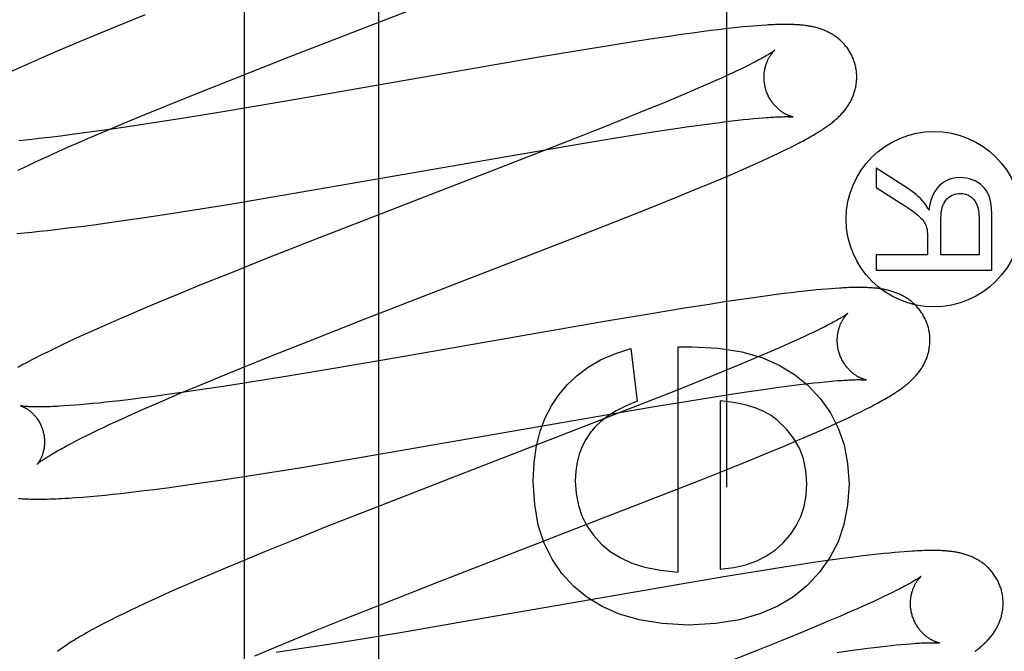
# Model space of a CAD drawing. Header units: inches. Extents: x 0 to 283, y 0 to 183.
# Tile 43 of 81: x 98.618 to 98.831, y 94.334 to 94.471. Entities that reach past the tile are written whole.
import ezdxf

# ---------------------------------------------------------------- set-up
doc = ezdxf.new("R2010")
doc.units = ezdxf.units.IN
doc.header["$LTSCALE"] = 15.583333
doc.header["$MEASUREMENT"] = 0
doc.linetypes.add('HIDDEN', pattern=[0.2, 0.1, -0.1])
doc.layers.add('DEFAULT_2', color=8, linetype='HIDDEN')
doc.layers.add('RIGHTHAND_DOOR_ASSEMBLY', color=7, linetype='CONTINUOUS')

msp = doc.modelspace()

# ---------------------------------------------------------------- linework, layer by layer
at = {"layer": 'DEFAULT_2', "color": 8, "linetype": 'HIDDEN'}
for p, q in [((98.69591, 90.78911), (98.69591, 96.28962)), ((98.6766, 94.46252), (98.72589, 94.48165)), ((98.64548, 94.47159), (98.63935, 94.46909)), ((98.63935, 94.46909), (98.63442, 94.46706)), ((98.76113, 94.46733), (98.75856, 94.46696)), ((98.76363, 94.46768), (98.76113, 94.46733)), ((98.76606, 94.468), (98.76363, 94.46768)), ((98.76765, 94.46821), (98.76606, 94.468)), ((98.76917, 94.46839), (98.76765, 94.46821)), ((98.77062, 94.46857), (98.76917, 94.46839)), ((98.77198, 94.46872), (98.77062, 94.46857)), ((98.77325, 94.46886), (98.77198, 94.46872)), ((98.77445, 94.46898), (98.77325, 94.46886)), ((98.77558, 94.46909), (98.77445, 94.46898)), ((98.77664, 94.46918), (98.77558, 94.46909)), ((98.77764, 94.46926), (98.77664, 94.46918)), ((98.77858, 94.46933), (98.77764, 94.46926)), ((98.6306, 94.46546), (98.62691, 94.46388)), ((98.63442, 94.46706), (98.6306, 94.46546)), ((98.75125, 94.46585), (98.7464, 94.46508)), ((98.75499, 94.46643), (98.75125, 94.46585)), ((98.75856, 94.46696), (98.75499, 94.46643)), ((98.62691, 94.46388), (98.62422, 94.46272)), ((98.73929, 94.46392), (98.72967, 94.4623)), ((98.7464, 94.46508), (98.73929, 94.46392)), ((98.62161, 94.46158), (98.61907, 94.46046)), ((98.62422, 94.46272), (98.62161, 94.46158)), ((98.66466, 94.45782), (98.6766, 94.46252)), ((98.72967, 94.4623), (98.68341, 94.45424)), ((98.77651, 94.46114), (98.77573, 94.46075)), ((98.61907, 94.46046), (98.61662, 94.45935)), ((98.77203, 94.45897), (98.77096, 94.45848)), ((98.77304, 94.45945), (98.77203, 94.45897)), ((98.774, 94.4599), (98.77304, 94.45945)), ((98.77489, 94.46034), (98.774, 94.4599)), ((98.77573, 94.46075), (98.77489, 94.46034)), ((98.6563, 94.45449), (98.66466, 94.45782)), ((98.76866, 94.45743), (98.7668, 94.45661)), ((98.76984, 94.45796), (98.76866, 94.45743)), ((98.77096, 94.45848), (98.76984, 94.45796)), ((98.76273, 94.45485), (98.76054, 94.45392)), ((98.76482, 94.45575), (98.76273, 94.45485)), ((98.7668, 94.45661), (98.76482, 94.45575)), ((98.65027, 94.45205), (98.6563, 94.45449)), ((98.68341, 94.45424), (98.66952, 94.45187)), ((98.75746, 94.45263), (98.75421, 94.45129)), ((98.76054, 94.45392), (98.75746, 94.45263)), ((98.64543, 94.45007), (98.65027, 94.45205)), ((98.66055, 94.45038), (98.65297, 94.44915)), ((98.66952, 94.45187), (98.66055, 94.45038)), ((98.75421, 94.45129), (98.74993, 94.44955)), ((98.63722, 94.44664), (98.64078, 94.44814)), ((98.64078, 94.44814), (98.64543, 94.45007)), ((98.64775, 94.44834), (98.64272, 94.44757)), ((98.65297, 94.44915), (98.64775, 94.44834)), ((98.74993, 94.44955), (98.74448, 94.44736)), ((98.76734, 94.44809), (98.76946, 94.44837)), ((98.76946, 94.44837), (98.77081, 94.44854)), ((98.77081, 94.44854), (98.77211, 94.4487)), ((98.77211, 94.4487), (98.77335, 94.44885)), ((98.77335, 94.44885), (98.77454, 94.44898)), ((98.77454, 94.44898), (98.77567, 94.4491)), ((98.77567, 94.4491), (98.77674, 94.4492)), ((98.77674, 94.4492), (98.77775, 94.44929)), ((98.77775, 94.44929), (98.7787, 94.44938)), ((98.6324, 94.4461), (98.62979, 94.44576)), ((98.6351, 94.44647), (98.6324, 94.4461)), ((98.63381, 94.44519), (98.63722, 94.44664)), ((98.63884, 94.447), (98.6351, 94.44647)), ((98.64272, 94.44757), (98.63884, 94.447)), ((98.74448, 94.44736), (98.73678, 94.44431)), ((98.75152, 94.44575), (98.75607, 94.44646)), ((98.75607, 94.44646), (98.75952, 94.44698)), ((98.75952, 94.44698), (98.76278, 94.44746)), ((98.76278, 94.44746), (98.7651, 94.44779)), ((98.7651, 94.44779), (98.76734, 94.44809)), ((98.61964, 94.44457), (98.61827, 94.44443)), ((98.62107, 94.44472), (98.61964, 94.44457)), ((98.62255, 94.44488), (98.62107, 94.44472)), ((98.62486, 94.44514), (98.62255, 94.44488)), ((98.62728, 94.44544), (98.62486, 94.44514)), ((98.62979, 94.44576), (98.62728, 94.44544)), ((98.62899, 94.44308), (98.63135, 94.44412)), ((98.63135, 94.44412), (98.63381, 94.44519)), ((98.73678, 94.44431), (98.72336, 94.43907)), ((98.73761, 94.44346), (98.74576, 94.44482)), ((98.74576, 94.44482), (98.75152, 94.44575)), ((98.78584, 94.44356), (98.78663, 94.44397)), ((98.62456, 94.4411), (98.62673, 94.44208)), ((98.62673, 94.44208), (98.62899, 94.44308)), ((98.67306, 94.43228), (98.73761, 94.44346)), ((98.78214, 94.44173), (98.78316, 94.44222)), ((98.78316, 94.44222), (98.78411, 94.44269)), ((98.78411, 94.44269), (98.785, 94.44313)), ((98.785, 94.44313), (98.78584, 94.44356)), ((98.62056, 94.43924), (98.62185, 94.43984)), ((98.62185, 94.43984), (98.62318, 94.44046)), ((98.62318, 94.44046), (98.62456, 94.4411)), ((98.7773, 94.4395), (98.77863, 94.44009)), ((98.77863, 94.44009), (98.77987, 94.44067)), ((98.77987, 94.44067), (98.78104, 94.44121)), ((98.78104, 94.44121), (98.78214, 94.44173)), ((98.61815, 94.43808), (98.61933, 94.43865)), ((98.61933, 94.43865), (98.62056, 94.43924)), ((98.72336, 94.43907), (98.68232, 94.42316)), ((98.77215, 94.43723), (98.77444, 94.43823)), ((98.77444, 94.43823), (98.7759, 94.43887)), ((98.7759, 94.43887), (98.7773, 94.4395)), ((98.81, 94.43416), (98.80319, 94.4385)), ((98.80319, 94.4385), (98.80319, 94.43434)), ((98.76736, 94.4352), (98.76979, 94.43622)), ((98.76979, 94.43622), (98.77215, 94.43723)), ((98.76048, 94.43235), (98.76399, 94.43379)), ((98.76399, 94.43379), (98.76736, 94.4352)), ((98.80319, 94.43434), (98.8084, 94.43104)), ((98.66388, 94.43075), (98.67306, 94.43228)), ((98.7559, 94.4305), (98.76048, 94.43235)), ((98.65064, 94.42864), (98.65606, 94.42949)), ((98.65606, 94.42949), (98.66388, 94.43075)), ((98.74918, 94.42781), (98.7559, 94.4305)), ((98.63731, 94.42669), (98.64129, 94.42725)), ((98.64129, 94.42725), (98.64538, 94.42785)), ((98.64538, 94.42785), (98.65064, 94.42864)), ((98.74006, 94.42422), (98.74918, 94.42781)), ((98.82543, 94.42769), (98.82543, 94.41978)), ((98.82819, 94.41647), (98.82819, 94.42756)), ((98.62108, 94.42471), (98.62274, 94.42488)), ((98.62274, 94.42488), (98.62443, 94.42506)), ((98.62443, 94.42506), (98.62617, 94.42526)), ((98.62617, 94.42526), (98.62884, 94.42558)), ((98.62884, 94.42558), (98.6316, 94.42592)), ((98.6316, 94.42592), (98.63442, 94.42629)), ((98.63442, 94.42629), (98.63731, 94.42669)), ((98.81716, 94.41978), (98.81716, 94.42689)), ((98.61786, 94.4244), (98.61946, 94.42455)), ((98.61946, 94.42455), (98.62108, 94.42471)), ((98.68232, 94.42316), (98.67135, 94.41884)), ((98.69277, 94.40587), (98.74006, 94.42422)), ((98.8143, 94.42362), (98.8143, 94.41978)), ((98.67135, 94.41884), (98.6639, 94.41586)), ((98.8143, 94.41978), (98.80319, 94.41978)), ((98.80319, 94.41978), (98.80319, 94.41647)), ((98.82543, 94.41978), (98.81716, 94.41978)), ((98.80319, 94.41647), (98.82819, 94.41647)), ((98.6639, 94.41586), (98.6577, 94.41335)), ((98.6577, 94.41335), (98.6527, 94.4113)), ((98.7891, 94.41207), (98.7878, 94.41193)), ((98.7903, 94.41219), (98.7891, 94.41207)), ((98.79142, 94.4123), (98.7903, 94.41219)), ((98.79248, 94.41239), (98.79142, 94.4123)), ((98.79347, 94.41247), (98.79248, 94.41239)), ((98.7944, 94.41254), (98.79347, 94.41247)), ((98.6527, 94.4113), (98.64882, 94.40968)), ((98.77414, 94.41014), (98.77052, 94.4096)), ((98.77676, 94.41052), (98.77414, 94.41014)), ((98.7793, 94.41087), (98.77676, 94.41052)), ((98.78175, 94.4112), (98.7793, 94.41087)), ((98.78335, 94.4114), (98.78175, 94.4112)), ((98.78492, 94.4116), (98.78335, 94.4114)), ((98.78641, 94.41178), (98.78492, 94.4116)), ((98.7878, 94.41193), (98.78641, 94.41178)), ((98.64505, 94.4081), (98.64141, 94.40654)), ((98.64882, 94.40968), (98.64505, 94.4081)), ((98.76187, 94.40824), (98.75471, 94.40707)), ((98.76676, 94.40902), (98.76187, 94.40824)), ((98.77052, 94.4096), (98.76676, 94.40902)), ((98.64141, 94.40654), (98.63877, 94.40539)), ((98.68079, 94.40117), (98.69277, 94.40587)), ((98.75471, 94.40707), (98.74504, 94.40543)), ((98.6362, 94.40426), (98.63371, 94.40315)), ((98.63877, 94.40539), (98.6362, 94.40426)), ((98.74504, 94.40543), (98.69973, 94.39754)), ((98.79148, 94.40394), (98.79064, 94.40352)), ((98.79226, 94.40433), (98.79148, 94.40394)), ((98.63051, 94.40169), (98.62897, 94.40097)), ((98.63209, 94.40241), (98.63051, 94.40169)), ((98.63371, 94.40315), (98.63209, 94.40241)), ((98.78669, 94.40166), (98.78556, 94.40114)), ((98.78776, 94.40215), (98.78669, 94.40166)), ((98.78878, 94.40263), (98.78776, 94.40215)), ((98.78974, 94.40309), (98.78878, 94.40263)), ((98.79064, 94.40352), (98.78974, 94.40309)), ((98.62601, 94.39956), (98.62458, 94.39887)), ((98.62747, 94.40026), (98.62601, 94.39956)), ((98.62897, 94.40097), (98.62747, 94.40026)), ((98.6724, 94.39782), (98.68079, 94.40117)), ((98.75028, 94.39958), (98.75169, 94.38816)), ((98.76047, 94.39989), (98.76342, 94.39995)), ((98.76047, 94.35126), (98.76047, 94.39989)), ((98.78251, 94.39978), (98.78053, 94.39892)), ((98.78438, 94.40061), (98.78251, 94.39978)), ((98.78556, 94.40114), (98.78438, 94.40061)), ((98.62317, 94.39816), (98.62177, 94.39746)), ((98.62458, 94.39887), (98.62317, 94.39816)), ((98.66634, 94.39538), (98.6724, 94.39782)), ((98.69973, 94.39754), (98.68577, 94.39515)), ((98.77843, 94.39802), (98.77623, 94.39709)), ((98.78053, 94.39892), (98.77843, 94.39802)), ((98.66148, 94.39339), (98.66634, 94.39538)), ((98.68577, 94.39515), (98.67675, 94.39365)), ((98.77315, 94.3958), (98.76989, 94.39445)), ((98.77623, 94.39709), (98.77315, 94.3958)), ((98.65682, 94.39146), (98.66148, 94.39339)), ((98.67675, 94.39365), (98.66913, 94.39242)), ((98.76989, 94.39445), (98.76559, 94.39271)), ((98.65324, 94.38995), (98.65682, 94.39146)), ((98.66285, 94.39144), (98.65782, 94.39068)), ((98.66913, 94.39242), (98.66285, 94.39144)), ((98.76559, 94.39271), (98.76013, 94.39052)), ((98.77622, 94.39033), (98.77945, 94.3908)), ((98.77945, 94.3908), (98.78175, 94.39112)), ((98.78175, 94.39112), (98.78395, 94.39141)), ((98.78395, 94.39141), (98.78602, 94.39168)), ((98.78602, 94.39168), (98.78734, 94.39184)), ((98.78734, 94.39184), (98.78861, 94.39199)), ((98.78861, 94.39199), (98.78981, 94.39213)), ((98.78981, 94.39213), (98.79097, 94.39225)), ((98.79097, 94.39225), (98.79206, 94.39236)), ((98.79206, 94.39236), (98.7931, 94.39246)), ((98.7931, 94.39246), (98.79407, 94.39255)), ((98.79407, 94.39255), (98.79498, 94.39262)), ((98.64494, 94.38888), (98.64244, 94.38857)), ((98.64754, 94.38922), (98.64494, 94.38888)), ((98.65023, 94.38959), (98.64754, 94.38922)), ((98.64981, 94.38849), (98.65324, 94.38995)), ((98.65395, 94.39011), (98.65023, 94.38959)), ((98.65782, 94.39068), (98.65395, 94.39011)), ((98.76013, 94.39052), (98.7524, 94.38746)), ((98.76261, 94.3882), (98.76832, 94.38911)), ((98.76832, 94.38911), (98.77281, 94.38981)), ((98.77281, 94.38981), (98.77622, 94.39033)), ((98.62917, 94.38722), (98.62806, 94.38715)), ((98.63034, 94.38731), (98.62917, 94.38722)), ((98.63157, 94.38741), (98.63034, 94.38731)), ((98.63285, 94.38752), (98.63157, 94.38741)), ((98.63418, 94.38765), (98.63285, 94.38752)), ((98.63557, 94.38779), (98.63418, 94.38765)), ((98.63701, 94.38794), (98.63557, 94.38779)), ((98.6385, 94.38811), (98.63701, 94.38794)), ((98.64004, 94.38828), (98.6385, 94.38811)), ((98.64244, 94.38857), (98.64004, 94.38828)), ((98.64497, 94.38637), (98.64734, 94.38742)), ((98.64734, 94.38742), (98.64981, 94.38849)), ((98.6889, 94.3755), (98.75452, 94.38686)), ((98.7524, 94.38746), (98.73896, 94.38221)), ((98.75452, 94.38686), (98.76261, 94.3882)), ((98.76956, 94.38828), (98.76956, 94.35188)), ((98.64052, 94.38438), (98.64269, 94.38536)), ((98.64269, 94.38536), (98.64497, 94.38637)), ((98.79607, 94.38407), (98.7974, 94.38469)), ((98.7974, 94.38469), (98.79865, 94.38528)), ((98.79865, 94.38528), (98.79979, 94.38584)), ((98.79979, 94.38584), (98.80083, 94.38636)), ((98.63525, 94.38192), (98.63649, 94.38251)), ((98.63649, 94.38251), (98.63778, 94.38312)), ((98.63778, 94.38312), (98.63912, 94.38374)), ((98.63912, 94.38374), (98.64052, 94.38438)), ((98.79187, 94.38216), (98.79329, 94.38279)), ((98.79329, 94.38279), (98.79469, 94.38343)), ((98.79469, 94.38343), (98.79607, 94.38407)), ((98.63082, 94.37973), (98.63184, 94.38025)), ((98.63184, 94.38025), (98.63292, 94.38079)), ((98.63292, 94.38079), (98.63406, 94.38134)), ((98.63406, 94.38134), (98.63525, 94.38192)), ((98.73896, 94.38221), (98.71131, 94.3715)), ((98.78582, 94.37953), (98.78817, 94.38054)), ((98.78817, 94.38054), (98.79042, 94.38152)), ((98.79042, 94.38152), (98.79187, 94.38216)), ((98.62894, 94.37874), (98.62985, 94.37922)), ((98.62985, 94.37922), (98.63082, 94.37973)), ((98.78002, 94.3771), (98.78338, 94.3785)), ((98.78338, 94.3785), (98.78582, 94.37953)), ((98.77651, 94.37566), (98.78002, 94.3771)), ((98.67189, 94.37271), (98.67971, 94.37397)), ((98.67971, 94.37397), (98.6889, 94.3755)), ((98.7662, 94.37151), (98.77194, 94.37381)), ((98.77194, 94.37381), (98.77651, 94.37566)), ((98.6612, 94.37106), (98.66647, 94.37186)), ((98.66647, 94.37186), (98.67189, 94.37271)), ((98.65023, 94.3695), (98.65313, 94.3699)), ((98.65313, 94.3699), (98.6571, 94.37046)), ((98.6571, 94.37046), (98.6612, 94.37106)), ((98.71131, 94.3715), (98.69454, 94.36497)), ((98.75714, 94.36794), (98.7662, 94.37151)), ((98.63207, 94.36748), (98.63366, 94.36761)), ((98.63366, 94.36761), (98.63526, 94.36776)), ((98.63526, 94.36776), (98.63689, 94.36792)), ((98.63689, 94.36792), (98.63854, 94.36809)), ((98.63854, 94.36809), (98.64024, 94.36827)), ((98.64024, 94.36827), (98.64197, 94.36847)), ((98.64197, 94.36847), (98.64465, 94.36879)), ((98.64465, 94.36879), (98.6474, 94.36913)), ((98.6474, 94.36913), (98.65023, 94.3695)), ((98.70877, 94.34916), (98.75714, 94.36794)), ((98.69454, 94.36497), (98.68474, 94.36109)), ((98.68474, 94.36109), (98.67735, 94.35813)), ((98.67735, 94.35813), (98.67123, 94.35563)), ((98.67123, 94.35563), (98.66629, 94.3536)), ((98.8009, 94.35483), (98.7994, 94.35465)), ((98.80233, 94.355), (98.8009, 94.35483)), ((98.80367, 94.35515), (98.80233, 94.355)), ((98.80493, 94.35528), (98.80367, 94.35515)), ((98.80611, 94.3554), (98.80493, 94.35528)), ((98.80723, 94.35551), (98.80611, 94.3554)), ((98.80828, 94.3556), (98.80723, 94.35551)), ((98.80927, 94.35568), (98.80828, 94.3556)), ((98.8102, 94.35575), (98.80927, 94.35568)), ((98.66629, 94.3536), (98.66247, 94.35199)), ((98.78659, 94.35285), (98.78284, 94.35227)), ((98.79021, 94.35339), (98.78659, 94.35285)), ((98.79282, 94.35376), (98.79021, 94.35339)), ((98.79535, 94.35412), (98.79282, 94.35376)), ((98.79781, 94.35444), (98.79535, 94.35412)), ((98.7994, 94.35465), (98.79781, 94.35444)), ((98.66247, 94.35199), (98.65877, 94.35042)), ((98.77796, 94.3515), (98.77081, 94.35033)), ((98.78284, 94.35227), (98.77796, 94.3515)), ((98.65608, 94.34926), (98.65346, 94.34812)), ((98.65877, 94.35042), (98.65608, 94.34926)), ((98.69677, 94.34445), (98.70877, 94.34916)), ((98.76114, 94.3487), (98.7158, 94.3408)), ((98.77081, 94.35033), (98.76114, 94.3487)), ((98.65092, 94.34699), (98.64846, 94.34589)), ((98.65346, 94.34812), (98.65092, 94.34699)), ((98.80584, 94.34644), (98.80489, 94.34599)), ((98.80672, 94.34688), (98.80584, 94.34644)), ((98.80755, 94.34729), (98.80672, 94.34688)), ((98.80831, 94.34767), (98.80755, 94.34729)), ((98.64532, 94.34444), (98.6438, 94.34373)), ((98.64688, 94.34516), (98.64532, 94.34444)), ((98.64846, 94.34589), (98.64688, 94.34516)), ((98.68836, 94.3411), (98.69677, 94.34445)), ((98.80172, 94.34452), (98.80055, 94.34399)), ((98.80283, 94.34503), (98.80172, 94.34452)), ((98.80389, 94.34552), (98.80283, 94.34503)), ((98.80489, 94.34599), (98.80389, 94.34552)), ((98.64084, 94.3423), (98.63941, 94.3416)), ((98.6423, 94.34301), (98.64084, 94.3423)), ((98.6438, 94.34373), (98.6423, 94.34301)), ((98.7974, 94.3426), (98.79536, 94.34171)), ((98.79933, 94.34345), (98.7974, 94.3426)), ((98.80055, 94.34399), (98.79933, 94.34345)), ((98.63805, 94.34091), (98.63676, 94.34025)), ((98.63941, 94.3416), (98.63805, 94.34091)), ((98.68229, 94.33865), (98.68836, 94.3411)), ((98.7158, 94.3408), (98.70181, 94.33841)), ((98.79321, 94.3408), (98.79018, 94.33952)), ((98.79536, 94.34171), (98.79321, 94.3408)), ((98.67742, 94.33666), (98.68229, 94.33865)), ((98.70181, 94.33841), (98.69277, 94.3369)), ((98.78697, 94.3382), (98.78274, 94.33647)), ((98.79018, 94.33952), (98.78697, 94.3382)), ((98.67275, 94.33472), (98.67742, 94.33666)), ((98.68513, 94.33566), (98.67884, 94.33468)), ((98.69277, 94.3369), (98.68513, 94.33566)), ((98.78274, 94.33647), (98.77734, 94.33429)), ((98.80755, 94.33554), (98.8086, 94.33565)), ((98.8086, 94.33565), (98.80959, 94.33573)), ((98.80959, 94.33573), (98.81052, 94.33581)), ((98.66916, 94.33321), (98.67275, 94.33472)), ((98.67884, 94.33468), (98.6738, 94.33392)), ((98.77734, 94.33429), (98.76968, 94.33125)), ((98.79482, 94.33394), (98.79713, 94.33427)), ((98.79713, 94.33427), (98.79934, 94.33457)), ((98.79934, 94.33457), (98.80144, 94.33484)), ((98.80144, 94.33484), (98.80277, 94.33501)), ((98.80277, 94.33501), (98.80405, 94.33516)), ((98.80405, 94.33516), (98.80527, 94.3353)), ((98.80527, 94.3353), (98.80644, 94.33543)), ((98.80644, 94.33543), (98.80755, 94.33554))]:
    msp.add_line(p, q, dxfattribs=at)
for points in [[(98.79865, 94.461), (98.79859, 94.46121), (98.79851, 94.46146), (98.79843, 94.4617), (98.79834, 94.46194), (98.79824, 94.46218), (98.79814, 94.46242), (98.79804, 94.46265), (98.79793, 94.46288), (98.79781, 94.46311), (98.79769, 94.46333), (98.79756, 94.46356), (98.79743, 94.46377), (98.79729, 94.46399), (98.79715, 94.4642), (98.79701, 94.4644), (98.79686, 94.4646), (98.79671, 94.4648), (98.79655, 94.46499), (98.79639, 94.46518), (98.79623, 94.46536), (98.79606, 94.46554), (98.79589, 94.46571), (98.79572, 94.46588), (98.79554, 94.46605), (98.79536, 94.46621), (98.79518, 94.46636), (98.795, 94.46651), (98.79482, 94.46666), (98.79463, 94.4668), (98.79444, 94.46694), (98.79425, 94.46707), (98.79405, 94.4672), (98.79385, 94.46733), (98.79365, 94.46745), (98.79345, 94.46757), (98.79325, 94.46768), (98.79304, 94.46779), (98.79284, 94.46789), (98.79263, 94.46799), (98.79242, 94.46809), (98.79221, 94.46818), (98.792, 94.46827), (98.79179, 94.46835), (98.79157, 94.46843), (98.79135, 94.46851), (98.79114, 94.46859), (98.79092, 94.46866), (98.79069, 94.46873), (98.79047, 94.46879), (98.79025, 94.46885), (98.79002, 94.46891), (98.7898, 94.46896), (98.78957, 94.46901), (98.78935, 94.46906), (98.78912, 94.4691), (98.78889, 94.46915), (98.78866, 94.46919), (98.78843, 94.46922), (98.7882, 94.46926), (98.78796, 94.46929), (98.78773, 94.46932), (98.78749, 94.46935), (98.78725, 94.46937), (98.787, 94.4694), (98.78675, 94.46942), (98.7865, 94.46944), (98.78624, 94.46945), (98.78598, 94.46947), (98.7857, 94.46948), (98.78543, 94.4695), (98.78514, 94.46951), (98.78485, 94.46952), (98.78455, 94.46952), (98.78425, 94.46953), (98.78393, 94.46953), (98.78361, 94.46953), (98.78328, 94.46953), (98.78294, 94.46952), (98.78259, 94.46952), (98.78224, 94.46951), (98.78187, 94.4695), (98.7815, 94.46949), (98.78111, 94.46947), (98.78072, 94.46945), (98.78031, 94.46943), (98.7799, 94.46941), (98.77947, 94.46939), (98.77858, 94.46933)], [(98.78133, 94.46394), (98.78132, 94.46394), (98.78131, 94.46393), (98.78129, 94.46391), (98.78126, 94.46389), (98.78122, 94.46386), (98.78117, 94.46382), (98.78111, 94.46378), (98.78105, 94.46373), (98.78097, 94.46368), (98.78088, 94.46362), (98.78078, 94.46355), (98.78066, 94.46347), (98.78054, 94.46339), (98.7804, 94.4633), (98.78024, 94.46321), (98.78008, 94.4631), (98.77989, 94.46299), (98.7797, 94.46287), (98.77948, 94.46275), (98.77925, 94.46262), (98.77901, 94.46248), (98.77875, 94.46233), (98.77848, 94.46218), (98.77819, 94.46203), (98.77788, 94.46186), (98.77756, 94.46169), (98.77723, 94.46151), (98.77688, 94.46133), (98.77651, 94.46114)], [(98.77938, 94.45565), (98.77933, 94.45584), (98.77927, 94.45608), (98.77922, 94.45631), (98.77918, 94.45655), (98.77914, 94.45678), (98.77911, 94.45701), (98.77908, 94.45725), (98.77906, 94.45748), (98.77905, 94.45771), (98.77904, 94.45794), (98.77904, 94.45817), (98.77905, 94.45839), (98.77906, 94.45861), (98.77907, 94.45883), (98.77909, 94.45905), (98.77912, 94.45926), (98.77915, 94.45947), (98.77918, 94.45968), (98.77922, 94.45988), (98.77926, 94.46007), (98.77931, 94.46026), (98.77935, 94.46045), (98.7794, 94.46063), (98.77946, 94.4608), (98.77951, 94.46097), (98.77957, 94.46113), (98.77963, 94.46129), (98.77969, 94.46145), (98.77975, 94.4616), (98.77982, 94.46174), (98.77988, 94.46188), (98.77995, 94.46202), (98.78001, 94.46215), (98.78008, 94.46227), (98.78014, 94.46239), (98.78021, 94.46251), (98.78028, 94.46262), (98.78034, 94.46272), (98.78041, 94.46283), (98.78047, 94.46292), (98.78054, 94.46302), (98.7806, 94.4631), (98.78066, 94.46319), (98.78072, 94.46327), (98.78078, 94.46335), (98.78084, 94.46342), (98.78089, 94.46349), (98.78095, 94.46355), (98.781, 94.46361), (98.78105, 94.46366), (98.78109, 94.46371), (98.78114, 94.46376), (98.78118, 94.4638), (98.78121, 94.46383), (98.78124, 94.46386), (98.78127, 94.46389), (98.78129, 94.46391), (98.78131, 94.46393), (98.78132, 94.46394), (98.78133, 94.46394)], [(98.78663, 94.44397), (98.787, 94.44416), (98.78737, 94.44436), (98.78773, 94.44455), (98.78807, 94.44474), (98.78841, 94.44493), (98.78874, 94.44511), (98.78906, 94.44529), (98.78937, 94.44547), (98.78967, 94.44564), (98.78996, 94.44581), (98.79024, 94.44598), (98.79052, 94.44615), (98.79079, 94.44632), (98.79105, 94.44648), (98.7913, 94.44664), (98.79155, 94.4468), (98.79179, 94.44696), (98.79202, 94.44711), (98.79225, 94.44727), (98.79247, 94.44742), (98.79268, 94.44757), (98.79289, 94.44772), (98.79309, 94.44787), (98.79329, 94.44802), (98.79348, 94.44816), (98.79367, 94.44831), (98.79386, 94.44846), (98.79404, 94.44861), (98.79423, 94.44876), (98.7944, 94.44891), (98.79458, 94.44907), (98.79476, 94.44923), (98.79493, 94.44938), (98.7951, 94.44954), (98.79526, 94.44971), (98.79543, 94.44987), (98.79559, 94.45004), (98.79575, 94.45021), (98.79591, 94.45038), (98.79606, 94.45056), (98.79622, 94.45074), (98.79636, 94.45092), (98.79651, 94.4511), (98.79665, 94.45128), (98.79679, 94.45147), (98.79692, 94.45165), (98.79705, 94.45184), (98.79718, 94.45204), (98.79731, 94.45223), (98.79743, 94.45243), (98.79755, 94.45264), (98.79766, 94.45284), (98.79777, 94.45305), (98.79788, 94.45326), (98.79798, 94.45348), (98.79808, 94.45369), (98.79817, 94.45391), (98.79826, 94.45413), (98.79835, 94.45435), (98.79843, 94.45457), (98.7985, 94.4548), (98.79858, 94.45503), (98.79864, 94.45526), (98.79871, 94.4555), (98.79876, 94.45574), (98.79881, 94.45598), (98.79886, 94.45622), (98.7989, 94.45647), (98.79894, 94.45672), (98.79897, 94.45697), (98.79899, 94.45722), (98.79901, 94.45747), (98.79903, 94.45772), (98.79903, 94.45798), (98.79904, 94.45823), (98.79903, 94.45849), (98.79902, 94.45875), (98.799, 94.45901), (98.79898, 94.45926), (98.79895, 94.45952), (98.79891, 94.45978), (98.79887, 94.46003), (98.79882, 94.46029), (98.79876, 94.46054), (98.7987, 94.46079), (98.79865, 94.461)], [(98.78533, 94.44955), (98.78532, 94.44955), (98.78531, 94.44955), (98.78529, 94.44955), (98.78526, 94.44956), (98.78522, 94.44957), (98.78518, 94.44958), (98.78513, 94.44959), (98.78508, 94.4496), (98.78502, 94.44962), (98.78496, 94.44964), (98.78489, 94.44966), (98.78482, 94.44968), (98.78474, 94.44971), (98.78465, 94.44974), (98.78457, 94.44977), (98.78448, 94.4498), (98.78438, 94.44984), (98.78429, 94.44988), (98.78419, 94.44992), (98.78409, 94.44997), (98.78398, 94.45002), (98.78387, 94.45007), (98.78376, 94.45013), (98.78365, 94.45019), (98.78353, 94.45025), (98.78341, 94.45032), (98.78329, 94.4504), (98.78317, 94.45047), (98.78304, 94.45055), (98.78292, 94.45064), (98.78279, 94.45073), (98.78265, 94.45083), (98.78252, 94.45093), (98.78239, 94.45103), (98.78225, 94.45114), (98.78212, 94.45126), (98.78198, 94.45138), (98.78185, 94.45151), (98.78171, 94.45164), (98.78157, 94.45178), (98.78144, 94.45193), (98.7813, 94.45208), (98.78116, 94.45224), (98.78103, 94.4524), (98.7809, 94.45257), (98.78077, 94.45275), (98.78064, 94.45293), (98.78052, 94.45311), (98.7804, 94.4533), (98.78028, 94.4535), (98.78017, 94.4537), (98.78006, 94.45391), (98.77995, 94.45411), (98.77986, 94.45433), (98.77976, 94.45454), (98.77967, 94.45477), (98.77959, 94.45499), (98.77951, 94.45522), (98.77944, 94.45545), (98.77938, 94.45565)], [(98.7787, 94.44938), (98.77959, 94.44944), (98.78, 94.44947), (98.78041, 94.4495), (98.78079, 94.44952), (98.78116, 94.44954), (98.78152, 94.44956), (98.78185, 94.44958), (98.78217, 94.44959), (98.78247, 94.4496), (98.78276, 94.44961), (98.78302, 94.44961), (98.78327, 94.44962), (98.7835, 94.44962), (98.78371, 94.44962), (98.78391, 94.44962), (98.78409, 94.44962), (98.78425, 94.44961), (98.78441, 94.44961), (98.78455, 94.4496), (98.78467, 94.4496), (98.78479, 94.44959), (98.78489, 94.44959), (98.78498, 94.44958), (98.78506, 94.44958), (98.78513, 94.44957), (98.78519, 94.44956), (98.78523, 94.44956), (98.78527, 94.44955), (98.7853, 94.44955), (98.78532, 94.44955), (98.78533, 94.44955)], [(98.82137, 94.43646), (98.82048, 94.4364), (98.81965, 94.43626), (98.81889, 94.43602), (98.81819, 94.43569), (98.81752, 94.43526), (98.81689, 94.43474)], [(98.82514, 94.43541), (98.82455, 94.43573), (98.82395, 94.43599), (98.82334, 94.43619), (98.82271, 94.43634), (98.82205, 94.43643), (98.82137, 94.43646)], [(98.82751, 94.43264), (98.82727, 94.43318), (98.82697, 94.43369), (98.82661, 94.43417), (98.82619, 94.43461), (98.8257, 94.43502), (98.82514, 94.43541)], [(98.81332, 94.4314), (98.81288, 94.43186), (98.81239, 94.43232), (98.81187, 94.43278), (98.81129, 94.43324), (98.81067, 94.4337), (98.81, 94.43416)], [(98.81689, 94.43474), (98.81636, 94.43417), (98.81588, 94.43348), (98.81545, 94.43267), (98.81509, 94.43173), (98.81479, 94.43065), (98.81457, 94.42941)], [(98.81457, 94.42941), (98.81435, 94.42985), (98.81413, 94.43024), (98.81392, 94.43059), (98.81372, 94.4309), (98.81352, 94.43117), (98.81332, 94.4314)], [(98.81762, 94.43044), (98.8178, 94.43086), (98.81801, 94.43124), (98.81824, 94.43158), (98.8185, 94.43188), (98.8188, 94.43215), (98.81912, 94.43238)], [(98.81912, 94.43238), (98.81947, 94.43259), (98.81983, 94.43275), (98.82019, 94.43288), (98.82057, 94.43297), (98.82096, 94.43303), (98.82137, 94.43305)], [(98.82137, 94.43305), (98.82195, 94.43301), (98.82249, 94.4329), (98.82298, 94.43272), (98.82344, 94.43247), (98.82388, 94.43215), (98.82428, 94.43175)], [(98.82428, 94.43175), (98.82461, 94.43133), (98.82488, 94.43081), (98.82511, 94.4302), (98.82528, 94.42948), (98.82539, 94.42864), (98.82543, 94.42769)], [(98.82819, 94.42756), (98.82817, 94.42868), (98.82811, 94.42969), (98.82801, 94.43058), (98.82787, 94.43137), (98.82771, 94.43205), (98.82751, 94.43264)], [(98.8084, 94.43104), (98.80912, 94.43057), (98.80978, 94.43013), (98.81038, 94.42971), (98.81092, 94.42933), (98.81141, 94.42897), (98.81183, 94.42864)], [(98.81716, 94.42689), (98.81718, 94.42765), (98.81722, 94.42834), (98.81728, 94.42896), (98.81737, 94.42952), (98.81749, 94.43001), (98.81762, 94.43044)], [(98.81183, 94.42864), (98.81223, 94.42832), (98.81257, 94.42802), (98.81287, 94.42773), (98.81312, 94.42746), (98.81334, 94.4272), (98.81351, 94.42696)], [(98.81351, 94.42696), (98.81366, 94.4267), (98.8138, 94.42645), (98.81391, 94.4262), (98.81401, 94.42595), (98.81409, 94.4257), (98.81416, 94.42545)], [(98.81416, 94.42545), (98.8142, 94.42526), (98.81423, 94.42502), (98.81426, 94.42473), (98.81428, 94.42441), (98.81429, 94.42404), (98.8143, 94.42362)], [(98.81444, 94.40421), (98.81438, 94.40443), (98.8143, 94.40467), (98.81421, 94.40492), (98.81412, 94.40516), (98.81403, 94.4054), (98.81393, 94.40564), (98.81382, 94.40588), (98.81371, 94.40611), (98.81359, 94.40634), (98.81347, 94.40657), (98.81334, 94.40679), (98.81321, 94.40701), (98.81307, 94.40722), (98.81293, 94.40743), (98.81278, 94.40764), (98.81263, 94.40784), (98.81247, 94.40804), (98.81231, 94.40823), (98.81215, 94.40842), (98.81199, 94.4086), (98.81182, 94.40878), (98.81164, 94.40896), (98.81147, 94.40913), (98.81129, 94.40929), (98.81111, 94.40945), (98.81093, 94.40961), (98.81074, 94.40976), (98.81056, 94.40991), (98.81037, 94.41005), (98.81017, 94.41018), (98.80998, 94.41032), (98.80978, 94.41045), (98.80958, 94.41057), (98.80938, 94.4107), (98.80917, 94.41081), (98.80897, 94.41093), (98.80876, 94.41103), (98.80855, 94.41114), (98.80834, 94.41124), (98.80813, 94.41133), (98.80792, 94.41142), (98.8077, 94.41151), (98.80749, 94.4116), (98.80727, 94.41168), (98.80705, 94.41175), (98.80683, 94.41183), (98.80661, 94.4119), (98.80638, 94.41196), (98.80616, 94.41203), (98.80593, 94.41209), (98.8057, 94.41214), (98.80547, 94.4122), (98.80524, 94.41225), (98.80501, 94.41229), (98.80478, 94.41234), (98.80455, 94.41238), (98.80432, 94.41242), (98.80408, 94.41245), (98.80384, 94.41249), (98.80361, 94.41252), (98.80336, 94.41255), (98.80312, 94.41257), (98.80287, 94.4126), (98.80262, 94.41262), (98.80236, 94.41264), (98.8021, 94.41266), (98.80183, 94.41268), (98.80156, 94.41269), (98.80127, 94.4127), (98.80099, 94.41271), (98.80069, 94.41272), (98.80039, 94.41273), (98.80008, 94.41273), (98.79976, 94.41274), (98.79944, 94.41274), (98.79911, 94.41274), (98.79877, 94.41273), (98.79842, 94.41273), (98.79806, 94.41272), (98.79769, 94.41271), (98.79732, 94.4127), (98.79693, 94.41268), (98.79653, 94.41266), (98.79613, 94.41264), (98.79571, 94.41262), (98.79529, 94.4126), (98.7944, 94.41254)], [(98.79712, 94.40715), (98.79711, 94.40714), (98.7971, 94.40713), (98.79707, 94.40712), (98.79704, 94.40709), (98.79701, 94.40706), (98.79696, 94.40703), (98.7969, 94.40699), (98.79683, 94.40694), (98.79675, 94.40688), (98.79666, 94.40682), (98.79656, 94.40675), (98.79644, 94.40668), (98.79632, 94.40659), (98.79618, 94.4065), (98.79602, 94.40641), (98.79585, 94.4063), (98.79567, 94.40619), (98.79547, 94.40607), (98.79525, 94.40595), (98.79502, 94.40581), (98.79478, 94.40567), (98.79452, 94.40553), (98.79424, 94.40538), (98.79395, 94.40522), (98.79364, 94.40505), (98.79332, 94.40488), (98.79298, 94.40471), (98.79263, 94.40452), (98.79226, 94.40433)], [(98.79517, 94.39885), (98.79512, 94.39905), (98.79506, 94.39928), (98.79501, 94.39952), (98.79497, 94.39975), (98.79493, 94.39999), (98.7949, 94.40022), (98.79487, 94.40046), (98.79485, 94.40069), (98.79484, 94.40092), (98.79483, 94.40115), (98.79483, 94.40138), (98.79484, 94.40161), (98.79485, 94.40183), (98.79486, 94.40205), (98.79488, 94.40226), (98.79491, 94.40248), (98.79494, 94.40268), (98.79497, 94.40289), (98.79501, 94.40309), (98.79505, 94.40328), (98.7951, 94.40348), (98.79515, 94.40366), (98.7952, 94.40384), (98.79525, 94.40402), (98.79531, 94.40419), (98.79536, 94.40435), (98.79542, 94.40451), (98.79548, 94.40467), (98.79555, 94.40481), (98.79561, 94.40496), (98.79567, 94.4051), (98.79574, 94.40523), (98.7958, 94.40536), (98.79587, 94.40548), (98.79594, 94.4056), (98.796, 94.40572), (98.79607, 94.40583), (98.79613, 94.40594), (98.7962, 94.40604), (98.79627, 94.40614), (98.79633, 94.40623), (98.79639, 94.40632), (98.79645, 94.4064), (98.79651, 94.40648), (98.79657, 94.40656), (98.79663, 94.40663), (98.79669, 94.4067), (98.79674, 94.40676), (98.79679, 94.40682), (98.79684, 94.40687), (98.79689, 94.40692), (98.79693, 94.40697), (98.79697, 94.40701), (98.797, 94.40704), (98.79704, 94.40707), (98.79706, 94.4071), (98.79708, 94.40712), (98.7971, 94.40714), (98.79711, 94.40715), (98.79712, 94.40715)], [(98.80083, 94.38636), (98.80131, 94.3866), (98.80178, 94.38684), (98.80223, 94.38707), (98.80266, 94.3873), (98.80308, 94.38752), (98.80348, 94.38774), (98.80387, 94.38796), (98.80425, 94.38816), (98.80462, 94.38837), (98.80497, 94.38857), (98.80531, 94.38877), (98.80564, 94.38896), (98.80596, 94.38915), (98.80628, 94.38934), (98.80658, 94.38953), (98.80687, 94.38971), (98.80715, 94.38989), (98.80743, 94.39007), (98.80769, 94.39024), (98.80795, 94.39042), (98.8082, 94.39059), (98.80844, 94.39076), (98.80867, 94.39092), (98.8089, 94.39109), (98.80912, 94.39126), (98.80934, 94.39142), (98.80955, 94.39159), (98.80976, 94.39176), (98.80996, 94.39192), (98.81015, 94.39209), (98.81034, 94.39225), (98.81053, 94.39242), (98.8107, 94.39258), (98.81088, 94.39275), (98.81105, 94.39291), (98.81122, 94.39308), (98.81138, 94.39325), (98.81154, 94.39342), (98.8117, 94.39359), (98.81185, 94.39376), (98.812, 94.39394), (98.81215, 94.39412), (98.81229, 94.3943), (98.81244, 94.39448), (98.81257, 94.39467), (98.81271, 94.39485), (98.81284, 94.39505), (98.81297, 94.39524), (98.81309, 94.39544), (98.81321, 94.39563), (98.81333, 94.39584), (98.81345, 94.39604), (98.81356, 94.39625), (98.81366, 94.39646), (98.81377, 94.39667), (98.81387, 94.39689), (98.81396, 94.39711), (98.81405, 94.39733), (98.81414, 94.39755), (98.81422, 94.39777), (98.81429, 94.398), (98.81436, 94.39823), (98.81443, 94.39847), (98.81449, 94.3987), (98.81455, 94.39894), (98.8146, 94.39918), (98.81465, 94.39943), (98.81469, 94.39967), (98.81473, 94.39992), (98.81476, 94.40017), (98.81479, 94.40042), (98.8148, 94.40067), (98.81482, 94.40093), (98.81482, 94.40118), (98.81483, 94.40144), (98.81482, 94.40169), (98.81481, 94.40195), (98.81479, 94.40221), (98.81477, 94.40247), (98.81474, 94.40273), (98.8147, 94.40298), (98.81466, 94.40324), (98.81461, 94.40349), (98.81456, 94.40375), (98.81449, 94.404), (98.81444, 94.40421)], [(98.73476, 94.38956), (98.73662, 94.39176), (98.73874, 94.39375), (98.74109, 94.39552), (98.74377, 94.39708), (98.74684, 94.39843), (98.75028, 94.39958)], [(98.76342, 94.39995), (98.76915, 94.39962), (98.77421, 94.39885), (98.77854, 94.3976), (98.7823, 94.39596), (98.78562, 94.39398), (98.78845, 94.39164)], [(98.62177, 94.39746), (98.62109, 94.39711), (98.62043, 94.39676), (98.61978, 94.39642), (98.61915, 94.39608), (98.61854, 94.39575), (98.61796, 94.39543)], [(98.80112, 94.39276), (98.80112, 94.39276), (98.80111, 94.39276), (98.8011, 94.39276), (98.80108, 94.39276), (98.80105, 94.39277), (98.80101, 94.39278), (98.80097, 94.39279), (98.80092, 94.3928), (98.80087, 94.39281), (98.80081, 94.39283), (98.80074, 94.39285), (98.80067, 94.39287), (98.8006, 94.39289), (98.80052, 94.39292), (98.80044, 94.39295), (98.80035, 94.39298), (98.80026, 94.39302), (98.80017, 94.39305), (98.80007, 94.39309), (98.79997, 94.39314), (98.79987, 94.39318), (98.79976, 94.39323), (98.79965, 94.39329), (98.79954, 94.39334), (98.79943, 94.3934), (98.79931, 94.39347), (98.79919, 94.39354), (98.79907, 94.39361), (98.79895, 94.39369), (98.79883, 94.39377), (98.7987, 94.39385), (98.79857, 94.39395), (98.79844, 94.39404), (98.79831, 94.39414), (98.79817, 94.39425), (98.79804, 94.39436), (98.7979, 94.39447), (98.79777, 94.3946), (98.79763, 94.39472), (98.79749, 94.39486), (98.79736, 94.395), (98.79722, 94.39514), (98.79708, 94.3953), (98.79695, 94.39545), (98.79682, 94.39562), (98.79668, 94.39579), (98.79656, 94.39596), (98.79643, 94.39614), (98.79631, 94.39633), (98.79619, 94.39652), (98.79607, 94.39671), (98.79596, 94.39691), (98.79585, 94.39712), (98.79574, 94.39733), (98.79564, 94.39754), (98.79555, 94.39776), (98.79546, 94.39798), (98.79538, 94.3982), (98.7953, 94.39843), (98.79523, 94.39865), (98.79517, 94.39885)], [(98.78845, 94.39164), (98.79115, 94.38876), (98.79335, 94.38565), (98.79506, 94.38236), (98.79629, 94.37876), (98.79706, 94.37472), (98.79737, 94.3703)], [(98.79498, 94.39262), (98.79583, 94.39268), (98.79623, 94.39271), (98.79662, 94.39273), (98.79699, 94.39275), (98.79734, 94.39277), (98.79766, 94.39279), (98.79797, 94.3928), (98.79826, 94.39281), (98.79853, 94.39282), (98.79879, 94.39282), (98.79902, 94.39283), (98.79924, 94.39283), (98.79945, 94.39283), (98.79964, 94.39283), (98.79982, 94.39283), (98.79998, 94.39282), (98.80013, 94.39282), (98.80027, 94.39282), (98.8004, 94.39281), (98.80051, 94.39281), (98.80062, 94.3928), (98.80071, 94.39279), (98.8008, 94.39279), (98.80087, 94.39278), (98.80093, 94.39278), (98.80099, 94.39277), (98.80103, 94.39277), (98.80107, 94.39276), (98.8011, 94.39276), (98.80111, 94.39276), (98.80112, 94.39276)], [(98.72922, 94.37091), (98.72943, 94.37491), (98.72993, 94.37852), (98.73075, 94.38172), (98.73184, 94.38459), (98.73317, 94.38721), (98.73476, 94.38956)], [(98.61865, 94.38717), (98.61863, 94.38718), (98.61862, 94.38718), (98.61863, 94.38718), (98.61864, 94.38717), (98.61866, 94.38717), (98.61869, 94.38716), (98.61873, 94.38715), (98.61877, 94.38713), (98.61882, 94.38712), (98.61888, 94.3871), (98.61894, 94.38707), (98.61901, 94.38705), (98.61908, 94.38702), (98.61916, 94.38698), (98.61924, 94.38695), (98.61932, 94.3869), (98.61941, 94.38686), (98.61951, 94.38681), (98.61961, 94.38676), (98.61971, 94.3867), (98.61981, 94.38664), (98.61992, 94.38658), (98.62003, 94.38651), (98.62014, 94.38643), (98.62026, 94.38635), (98.62037, 94.38627), (98.62049, 94.38618), (98.62062, 94.38609), (98.62074, 94.38598), (98.62087, 94.38588), (98.62099, 94.38577), (98.62112, 94.38565), (98.62125, 94.38552), (98.62139, 94.38539), (98.62152, 94.38525), (98.62165, 94.38511), (98.62178, 94.38495), (98.62191, 94.38479), (98.62204, 94.38463), (98.62217, 94.38445), (98.6223, 94.38427), (98.62242, 94.38409), (98.62254, 94.38389), (98.62266, 94.3837), (98.62277, 94.38349), (98.62288, 94.38328), (98.62299, 94.38306), (98.62309, 94.38284), (98.62318, 94.38262), (98.62327, 94.38239), (98.62335, 94.38215), (98.62343, 94.38192), (98.62349, 94.38171)], [(98.62806, 94.38715), (98.62701, 94.38708), (98.6265, 94.38706), (98.62602, 94.38703), (98.62554, 94.38701), (98.62509, 94.38699), (98.62465, 94.38698), (98.62422, 94.38697), (98.62381, 94.38696), (98.62342, 94.38695), (98.62304, 94.38694), (98.62268, 94.38694), (98.62234, 94.38694), (98.62201, 94.38694), (98.6217, 94.38695), (98.62141, 94.38695), (98.62113, 94.38696), (98.62087, 94.38697), (98.62063, 94.38698), (98.6204, 94.38699), (98.62019, 94.387), (98.61999, 94.38702), (98.61981, 94.38703), (98.61964, 94.38704), (98.61949, 94.38706), (98.61935, 94.38707), (98.61922, 94.38709), (98.61911, 94.3871), (98.61901, 94.38711), (98.61892, 94.38713), (98.61884, 94.38714), (98.61878, 94.38715), (98.61873, 94.38716), (98.61868, 94.38717), (98.61865, 94.38717), (98.61865, 94.38717)], [(98.75169, 94.38816), (98.74927, 94.38716), (98.74715, 94.3861), (98.74534, 94.38498), (98.74381, 94.3838), (98.74253, 94.3826), (98.74149, 94.38135)], [(98.78188, 94.38409), (98.78056, 94.38507), (98.77896, 94.38595), (98.7771, 94.38674), (98.77493, 94.3874), (98.77241, 94.38791), (98.76956, 94.38828)], [(98.78828, 94.37042), (98.78808, 94.37319), (98.78754, 94.37573), (98.78669, 94.37802), (98.78548, 94.38014), (98.78387, 94.38217), (98.78188, 94.38409)], [(98.62349, 94.38171), (98.62354, 94.3815), (98.6236, 94.38126), (98.62365, 94.38101), (98.62369, 94.38077), (98.62373, 94.38053), (98.62376, 94.38029), (98.62378, 94.38005), (98.62379, 94.37981), (98.6238, 94.37958), (98.6238, 94.37935), (98.6238, 94.37912), (98.62379, 94.3789), (98.62378, 94.37868), (98.62375, 94.37846), (98.62373, 94.37825), (98.6237, 94.37805), (98.62367, 94.37785), (98.62363, 94.37766), (98.62359, 94.37747), (98.62354, 94.37729), (98.6235, 94.37712), (98.62345, 94.37695), (98.62339, 94.37679), (98.62334, 94.37663), (98.62329, 94.37648), (98.62323, 94.37633), (98.62317, 94.3762), (98.62312, 94.37606), (98.62306, 94.37594), (98.623, 94.37581), (98.62294, 94.3757), (98.62288, 94.37559), (98.62283, 94.37548), (98.62277, 94.37538), (98.62271, 94.37528), (98.62266, 94.3752), (98.6226, 94.37511), (98.62255, 94.37503), (98.6225, 94.37496), (98.62245, 94.37489), (98.62241, 94.37483), (98.62236, 94.37477), (98.62232, 94.37472), (98.62228, 94.37467), (98.62225, 94.37463), (98.62222, 94.3746), (98.62219, 94.37457), (98.62217, 94.37454), (98.62216, 94.37453), (98.62215, 94.37452), (98.62214, 94.37451)], [(98.74149, 94.38135), (98.74055, 94.37993), (98.73977, 94.3784), (98.73915, 94.37677), (98.7387, 94.37501), (98.73842, 94.37307), (98.73831, 94.37097)], [(98.62214, 94.37451), (98.62215, 94.37452), (98.62217, 94.37454), (98.62219, 94.37456), (98.62222, 94.37459), (98.62226, 94.37462), (98.62231, 94.37466), (98.62237, 94.37471), (98.62244, 94.37477), (98.62252, 94.37484), (98.62262, 94.37491), (98.62272, 94.37499), (98.62283, 94.37507), (98.62296, 94.37517), (98.6231, 94.37527), (98.62326, 94.37538), (98.62342, 94.37549), (98.6236, 94.37562), (98.6238, 94.37575), (98.62401, 94.37588), (98.62423, 94.37603), (98.62447, 94.37618), (98.62472, 94.37634), (98.62499, 94.37651), (98.62528, 94.37668), (98.62558, 94.37686), (98.62589, 94.37704), (98.62622, 94.37724), (98.62656, 94.37743), (98.62692, 94.37764), (98.62729, 94.37785), (98.62768, 94.37806), (98.62809, 94.37828), (98.6285, 94.37851), (98.62894, 94.37874)], [(98.738, 94.34819), (98.73543, 94.35097), (98.7333, 94.3541), (98.73159, 94.35754), (98.73033, 94.36141), (98.72955, 94.36589), (98.72922, 94.37091)], [(98.73831, 94.37097), (98.73849, 94.36822), (98.73897, 94.36569), (98.73975, 94.3634), (98.74083, 94.36128), (98.74225, 94.35924), (98.744, 94.35733)], [(98.78317, 94.3576), (98.78472, 94.35938), (98.78598, 94.36128), (98.78697, 94.36328), (98.78767, 94.36545), (98.78811, 94.36783), (98.78828, 94.37042)], [(98.79737, 94.3703), (98.79705, 94.3657), (98.79627, 94.36153), (98.79501, 94.35783), (98.79326, 94.35445), (98.79101, 94.35127), (98.78827, 94.34833)], [(98.61817, 94.36718), (98.61857, 94.36715), (98.61897, 94.36713), (98.61938, 94.3671), (98.61981, 94.36708), (98.62025, 94.36707), (98.62071, 94.36705), (98.62118, 94.36704), (98.62167, 94.36704), (98.62217, 94.36703), (98.62269, 94.36703), (98.62323, 94.36704), (98.62378, 94.36704), (98.62436, 94.36706), (98.62495, 94.36707), (98.62557, 94.36709), (98.62621, 94.36712), (98.62687, 94.36714), (98.62756, 94.36718), (98.62827, 94.36722), (98.629, 94.36726), (98.62975, 94.36731), (98.63051, 94.36736), (98.63207, 94.36748)], [(98.744, 94.35733), (98.74584, 94.35576), (98.74801, 94.3544), (98.75048, 94.35324), (98.75335, 94.35231), (98.75669, 94.35166), (98.76047, 94.35126)], [(98.76956, 94.35188), (98.7725, 94.35224), (98.77514, 94.35285), (98.77748, 94.3537), (98.77956, 94.35478), (98.78147, 94.35608), (98.78317, 94.3576)], [(98.83023, 94.34742), (98.83017, 94.34763), (98.83009, 94.34788), (98.83, 94.34813), (98.82992, 94.34837), (98.82982, 94.34861), (98.82972, 94.34885), (98.82961, 94.34909), (98.8295, 94.34932), (98.82938, 94.34955), (98.82926, 94.34978), (98.82913, 94.35), (98.82899, 94.35022), (98.82886, 94.35043), (98.82871, 94.35064), (98.82857, 94.35085), (98.82842, 94.35105), (98.82826, 94.35125), (98.8281, 94.35144), (98.82794, 94.35163), (98.82777, 94.35182), (98.8276, 94.352), (98.82743, 94.35217), (98.82726, 94.35234), (98.82708, 94.35251), (98.8269, 94.35267), (98.82671, 94.35282), (98.82653, 94.35297), (98.82634, 94.35312), (98.82615, 94.35326), (98.82596, 94.3534), (98.82576, 94.35353), (98.82556, 94.35366), (98.82536, 94.35379), (98.82516, 94.35391), (98.82496, 94.35403), (98.82475, 94.35414), (98.82454, 94.35425), (98.82433, 94.35435), (98.82412, 94.35445), (98.82391, 94.35455), (98.8237, 94.35464), (98.82349, 94.35472), (98.82327, 94.35481), (98.82305, 94.35489), (98.82283, 94.35497), (98.82261, 94.35504), (98.82238, 94.35511), (98.82216, 94.35518), (98.82193, 94.35524), (98.82171, 94.3553), (98.82148, 94.35535), (98.82125, 94.35541), (98.82102, 94.35546), (98.82079, 94.3555), (98.82056, 94.35555), (98.82033, 94.35559), (98.8201, 94.35563), (98.81987, 94.35566), (98.81963, 94.3557), (98.81939, 94.35573), (98.81915, 94.35576), (98.81891, 94.35578), (98.81866, 94.35581), (98.81841, 94.35583), (98.81816, 94.35585), (98.8179, 94.35587), (98.81763, 94.35588), (98.81736, 94.3559), (98.81707, 94.35591), (98.81679, 94.35592), (98.81649, 94.35593), (98.81619, 94.35594), (98.81588, 94.35594), (98.81557, 94.35595), (98.81524, 94.35595), (98.81491, 94.35595), (98.81457, 94.35594), (98.81422, 94.35594), (98.81386, 94.35593), (98.8135, 94.35592), (98.81312, 94.3559), (98.81274, 94.35589), (98.81234, 94.35587), (98.81193, 94.35585), (98.81152, 94.35583), (98.81109, 94.35581), (98.8102, 94.35575)], [(98.78827, 94.34833), (98.78538, 94.34595), (98.78199, 94.34392), (98.77816, 94.34224), (98.77374, 94.34097), (98.76858, 94.34018), (98.76274, 94.33984)], [(98.81291, 94.35036), (98.8129, 94.35035), (98.81288, 94.35034), (98.81286, 94.35032), (98.81283, 94.3503), (98.81279, 94.35026), (98.81274, 94.35023), (98.81268, 94.35018), (98.8126, 94.35013), (98.81252, 94.35008), (98.81243, 94.35001), (98.81232, 94.34994), (98.8122, 94.34986), (98.81207, 94.34978), (98.81193, 94.34969), (98.81177, 94.34959), (98.81159, 94.34948), (98.81141, 94.34937), (98.8112, 94.34925), (98.81098, 94.34912), (98.81075, 94.34898), (98.81049, 94.34884), (98.81023, 94.34869), (98.80995, 94.34854), (98.80965, 94.34838), (98.80934, 94.34821), (98.80901, 94.34804), (98.80867, 94.34786), (98.80831, 94.34767)], [(98.81096, 94.34206), (98.81091, 94.34226), (98.81085, 94.3425), (98.8108, 94.34273), (98.81076, 94.34297), (98.81072, 94.3432), (98.81069, 94.34344), (98.81066, 94.34367), (98.81064, 94.34391), (98.81063, 94.34414), (98.81063, 94.34437), (98.81062, 94.3446), (98.81063, 94.34482), (98.81064, 94.34504), (98.81066, 94.34526), (98.81068, 94.34548), (98.8107, 94.34569), (98.81073, 94.3459), (98.81077, 94.34611), (98.8108, 94.34631), (98.81085, 94.34651), (98.81089, 94.3467), (98.81094, 94.34688), (98.81099, 94.34706), (98.81104, 94.34724), (98.8111, 94.34741), (98.81116, 94.34757), (98.81122, 94.34773), (98.81128, 94.34789), (98.81134, 94.34804), (98.81141, 94.34818), (98.81147, 94.34832), (98.81154, 94.34846), (98.8116, 94.34858), (98.81167, 94.34871), (98.81174, 94.34883), (98.8118, 94.34894), (98.81187, 94.34905), (98.81193, 94.34916), (98.812, 94.34926), (98.81206, 94.34936), (98.81213, 94.34945), (98.81219, 94.34954), (98.81225, 94.34962), (98.81231, 94.3497), (98.81237, 94.34978), (98.81243, 94.34985), (98.81249, 94.34992), (98.81254, 94.34998), (98.81259, 94.35004), (98.81264, 94.35009), (98.81269, 94.35014), (98.81273, 94.35018), (98.81277, 94.35022), (98.8128, 94.35026), (98.81283, 94.35029), (98.81286, 94.35031), (98.81288, 94.35033), (98.8129, 94.35035), (98.81291, 94.35036), (98.81291, 94.35036)], [(98.76274, 94.33984), (98.75708, 94.34017), (98.75209, 94.34095), (98.74782, 94.34219), (98.74411, 94.34383), (98.74082, 94.34583), (98.738, 94.34819)], [(98.82448, 94.33414), (98.82468, 94.33429), (98.82488, 94.33444), (98.82507, 94.33459), (98.82526, 94.33474), (98.82545, 94.33488), (98.82563, 94.33503), (98.82581, 94.33519), (98.82599, 94.33534), (98.82617, 94.33549), (98.82634, 94.33565), (98.82651, 94.33581), (98.82668, 94.33597), (98.82685, 94.33613), (98.82702, 94.3363), (98.82718, 94.33646), (98.82734, 94.33663), (98.8275, 94.33681), (98.82765, 94.33698), (98.8278, 94.33716), (98.82795, 94.33734), (98.8281, 94.33752), (98.82824, 94.3377), (98.82837, 94.33789), (98.82851, 94.33808), (98.82864, 94.33827), (98.82877, 94.33846), (98.82889, 94.33866), (98.82901, 94.33886), (98.82913, 94.33906), (98.82925, 94.33927), (98.82936, 94.33947), (98.82946, 94.33969), (98.82957, 94.3399), (98.82966, 94.34011), (98.82976, 94.34033), (98.82985, 94.34055), (98.82993, 94.34077), (98.83001, 94.341), (98.83009, 94.34122), (98.83016, 94.34145), (98.83023, 94.34169), (98.83029, 94.34192), (98.83035, 94.34216), (98.8304, 94.3424), (98.83044, 94.34264), (98.83049, 94.34289), (98.83052, 94.34314), (98.83055, 94.34339), (98.83058, 94.34364), (98.8306, 94.34389), (98.83061, 94.34414), (98.83062, 94.3444), (98.83062, 94.34465), (98.83061, 94.34491), (98.8306, 94.34517), (98.83058, 94.34542), (98.83056, 94.34568), (98.83053, 94.34594), (98.83049, 94.3462), (98.83045, 94.34645), (98.8304, 94.34671), (98.83035, 94.34696), (98.83028, 94.34721), (98.83023, 94.34742)], [(98.81691, 94.33597), (98.81691, 94.33596), (98.8169, 94.33597), (98.81689, 94.33597), (98.81687, 94.33597), (98.81684, 94.33598), (98.8168, 94.33599), (98.81676, 94.336), (98.81671, 94.33601), (98.81665, 94.33602), (98.81659, 94.33604), (98.81653, 94.33606), (98.81646, 94.33608), (98.81639, 94.3361), (98.81631, 94.33613), (98.81622, 94.33616), (98.81614, 94.33619), (98.81605, 94.33623), (98.81595, 94.33626), (98.81586, 94.3363), (98.81576, 94.33635), (98.81565, 94.33639), (98.81555, 94.33644), (98.81544, 94.3365), (98.81533, 94.33655), (98.81522, 94.33662), (98.8151, 94.33668), (98.81498, 94.33675), (98.81486, 94.33682), (98.81474, 94.3369), (98.81461, 94.33698), (98.81449, 94.33707), (98.81436, 94.33716), (98.81422, 94.33725), (98.81409, 94.33735), (98.81396, 94.33746), (98.81383, 94.33757), (98.81369, 94.33769), (98.81356, 94.33781), (98.81342, 94.33794), (98.81328, 94.33807), (98.81315, 94.33821), (98.81301, 94.33836), (98.81287, 94.33851), (98.81274, 94.33867), (98.8126, 94.33883), (98.81247, 94.339), (98.81234, 94.33917), (98.81222, 94.33935), (98.8121, 94.33954), (98.81198, 94.33973), (98.81186, 94.33992), (98.81175, 94.34012), (98.81164, 94.34033), (98.81153, 94.34054), (98.81143, 94.34075), (98.81134, 94.34097), (98.81125, 94.34119), (98.81117, 94.34141), (98.81109, 94.34164), (98.81102, 94.34186), (98.81096, 94.34206)], [(98.63676, 94.34025), (98.63614, 94.33993), (98.63555, 94.33962), (98.63497, 94.33931), (98.63442, 94.33901), (98.63388, 94.33872), (98.63337, 94.33843), (98.63287, 94.33815), (98.63239, 94.33788), (98.63193, 94.33761), (98.63149, 94.33736), (98.63106, 94.3371), (98.63065, 94.33685), (98.63025, 94.33661), (98.62987, 94.33637), (98.62949, 94.33614), (98.62913, 94.33591), (98.62878, 94.33568), (98.62844, 94.33546), (98.62811, 94.33523), (98.62779, 94.33501), (98.62748, 94.3348), (98.62718, 94.33458), (98.62688, 94.33437), (98.6266, 94.33415)], [(98.81052, 94.33581), (98.81139, 94.33588), (98.8118, 94.3359), (98.8122, 94.33593), (98.81257, 94.33595), (98.81292, 94.33597), (98.81326, 94.33599), (98.81357, 94.336), (98.81386, 94.33601), (98.81414, 94.33602), (98.8144, 94.33603), (98.81465, 94.33603), (98.81489, 94.33604), (98.81511, 94.33604), (98.81531, 94.33604), (98.81551, 94.33604), (98.81568, 94.33603), (98.81585, 94.33603), (98.816, 94.33603), (98.81614, 94.33602), (98.81627, 94.33602), (98.81639, 94.33601), (98.81649, 94.336), (98.81658, 94.336), (98.81666, 94.33599), (98.81672, 94.33599), (98.81678, 94.33598), (98.81683, 94.33598), (98.81686, 94.33597), (98.81689, 94.33597), (98.8169, 94.33597), (98.81691, 94.33597)]]:
    msp.add_lwpolyline(points, dxfattribs=at)
msp.add_circle((98.81569, 94.42749), 0.01893, dxfattribs=at)
at = {"layer": 'RIGHTHAND_DOOR_ASSEMBLY', "color": 8, "linetype": 'HIDDEN'}
msp.add_line((98.77091, 102.16129), (98.77091, 85.35129), dxfattribs=at)
at = {"layer": 'RIGHTHAND_DOOR_ASSEMBLY', "color": 3, "linetype": 'Continuous'}
msp.add_line((98.66691, 85.50629), (98.66691, 102.00629), dxfattribs=at)

doc.saveas('drawing.dxf')
